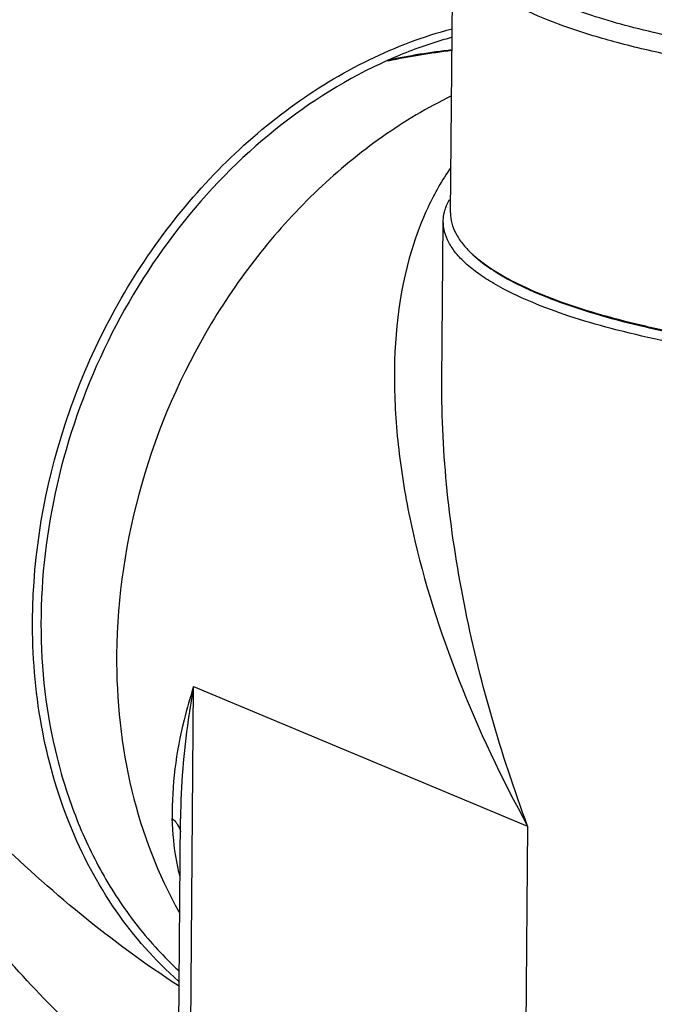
# Model space of a CAD drawing. Header units: millimetres. Extents: x 12 to 2508, y 25 to 1770.
# Tile 51 of 57: x 2327 to 2370, y 1600 to 1668. Entities that reach past the tile are written whole.
import ezdxf

# ---------------------------------------------------------------- set-up
doc = ezdxf.new("R2010")
doc.units = ezdxf.units.MM
for name, color, linetype in [('COVER_S_PBL100', 7, 'Continuous'), ('COVER_S_PBL86', 7, 'Continuous'), ('FLANGE_E_PBL107', 7, 'Continuous'), ('HOLDER_S_PBL85', 7, 'Continuous'), ('HOLDER_S_PBL99', 7, 'Continuous'), ('MODULE_S_ABL84', 7, 'Continuous'), ('MODULE_S_ABL98', 7, 'Continuous'), ('new_view_8_VBL72', 7, 'Continuous'), ('RING_S_PBL78', 7, 'Continuous')]:
    doc.layers.add(name, color=color, linetype=linetype)

# ---------------------------------------------------------------- blocks, each defined once
blk = doc.blocks.new('RING_S_PBL78', base_point=(1300.612, 1786.532))
at = {"layer": 'RING_S_PBL78', "color": 7}
for q in [(1310.386, 1817.206), (1310.386, 1817.207)]:
    blk.add_line((1310.404, 1817.215), q, dxfattribs=at)
blk.add_arc((1320.814, 1767.519), 50.716, 96.8006, 101.83488, dxfattribs=at)
for centre, major_axis, ratio, start_param, end_param in [((1320.09, 1782.644), (42.626, 1.876), 0.834841, 1.65822, 1.763164), ((1309.125, 1787.232), (-1.797, 40.821), 0.093221, -0.75206, -0.749974)]:
    blk.add_ellipse(centre, major_axis=major_axis, ratio=ratio, start_param=start_param, end_param=end_param, dxfattribs=at)
for points, knots in [([(1314.818, 1818.798), (1314.445, 1818.695), (1312.945, 1818.252), (1311.479, 1817.694), (1310.404, 1817.215)], [0, 0, 0, 0, 0.247141, 1, 1, 1, 1]), ([(1310.386, 1817.207), (1307.615, 1815.973), (1302.268, 1812.637), (1295.589, 1805.766), (1290.443, 1797.368), (1287.186, 1788.023), (1286.036, 1778.372), (1286.932, 1770.501), (1288.774, 1764.725), (1290.655, 1760.784), (1293.021, 1757.256), (1294.915, 1755.199), (1295.925, 1754.266)], [0, 0, 0, 0, 0.12198, 0.250107, 0.382103, 0.514821, 0.644963, 0.769789, 0.829811, 0.888094, 0.944744, 1, 1, 1, 1])]:
    blk.add_open_spline(points, degree=3, knots=knots, dxfattribs=at)
blk = doc.blocks.new('HOLDER_S_PBL85', base_point=(1340.421, 1775.234))
at = {"layer": 'HOLDER_S_PBL85', "color": 7}
for p, q in [((1314.115, 1795.039), (1314.21, 1806.079)), ((1314.115, 1795.038), (1314.115, 1795.042)), ((1295.828, 1738.551), (1296.053, 1764.79)), ((1296.053, 1764.791), (1296.053, 1764.79))]:
    blk.add_line(p, q, dxfattribs=at)
at = {"layer": 'HOLDER_S_PBL85', "color": 2}
for p, q in [((1296.646, 1737.804), (1296.956, 1773.92)), ((1296.956, 1773.92), (1320.039, 1764.262)), ((1320.039, 1764.262), (1319.829, 1739.777))]:
    blk.add_line(p, q, dxfattribs=at)
at = {"layer": 'HOLDER_S_PBL85', "color": 7}
blk.add_ellipse((1351.188, 1745.061), major_axis=(37.561, 6.956), ratio=0.024305, start_param=6.121587, end_param=8.837407, dxfattribs=at)
for points, knots in [([(1314.778, 1814.752), (1313.117, 1813.935), (1309.873, 1811.994), (1305.441, 1808.343), (1301.467, 1803.993), (1296.908, 1797.404), (1292.883, 1788.128), (1291.671, 1780.11), (1291.637, 1776.145)], [0, 0, 0, 0, 0.117748, 0.23932, 0.36412, 0.491275, 0.747729, 1, 1, 1, 1]), ([(1314.325, 1806.846), (1314.344, 1806.909), (1314.428, 1807.167), (1314.546, 1807.413), (1314.649, 1807.592)], [0, 0, 0, 0, 0.241991, 1, 1, 1, 1]), ([(1314.21, 1806.079), (1314.21, 1806.143), (1314.222, 1806.402), (1314.27, 1806.659), (1314.325, 1806.846)], [0, 0, 0, 0, 0.247465, 1, 1, 1, 1]), ([(1320.349, 1800.474), (1319.44, 1800.854), (1318.165, 1801.46), (1316.665, 1802.42), (1315.782, 1803.121), (1315.087, 1803.838), (1314.582, 1804.571), (1314.275, 1805.319), (1314.208, 1805.832), (1314.21, 1806.079)], [0, 0, 0, 0, 0.338454, 0.482908, 0.611253, 0.724585, 0.824843, 0.915155, 1, 1, 1, 1]), ([(1348.822, 1795.72), (1346.022, 1795.8), (1340.603, 1796.118), (1332.913, 1797.078), (1327.065, 1798.272), (1322.991, 1799.463), (1321.185, 1800.124), (1320.349, 1800.474)], [0, 0, 0, 0, 0.289807, 0.561095, 0.801237, 0.906321, 1, 1, 1, 1]), ([(1291.637, 1776.145), (1291.61, 1772.974), (1292.26, 1766.772), (1294.482, 1760.922), (1295.951, 1758.309)], [0, 0, 0, 0, 0.514016, 1, 1, 1, 1])]:
    blk.add_open_spline(points, degree=3, knots=knots, dxfattribs=at)
at = {"layer": 'HOLDER_S_PBL85', "color": 2}
for points, knots in [([(1314.728, 1809.787), (1314.127, 1808.925), (1313.078, 1807.084), (1312.333, 1805.104), (1312.027, 1804.092)], [0, 0, 0, 0, 0.498588, 1, 1, 1, 1]), ([(1312.027, 1804.092), (1311.109, 1801.058), (1310.616, 1796.148), (1311.126, 1789.623), (1312.361, 1782.782), (1315.107, 1774.158), (1318.244, 1767.541), (1320.039, 1764.262)], [0, 0, 0, 0, 0.228953, 0.349031, 0.472697, 0.730044, 1, 1, 1, 1]), ([(1320.039, 1764.262), (1318.178, 1769.277), (1315.951, 1776.958), (1314.363, 1787.343), (1314.093, 1792.495), (1314.115, 1795.038)], [0, 0, 0, 0, 0.509647, 0.757636, 1, 1, 1, 1]), ([(1296.956, 1773.92), (1296.712, 1773.152), (1295.863, 1770.18), (1295.424, 1767.067), (1295.483, 1764.779)], [0, 0, 0, 0, 0.260213, 1, 1, 1, 1]), ([(1296.956, 1773.92), (1296.819, 1773.154), (1296.334, 1770.134), (1296.072, 1767.073), (1296.053, 1764.791)], [0, 0, 0, 0, 0.254024, 1, 1, 1, 1]), ([(1296.002, 1760.831), (1295.922, 1761.155), (1295.64, 1762.455), (1295.509, 1763.785), (1295.483, 1764.779)], [0, 0, 0, 0, 0.251427, 1, 1, 1, 1]), ([(1295.483, 1764.779), (1295.507, 1764.758), (1295.6, 1764.674), (1295.685, 1764.582), (1295.743, 1764.509)], [0, 0, 0, 0, 0.256317, 1, 1, 1, 1]), ([(1295.743, 1764.509), (1295.781, 1764.46), (1295.919, 1764.267), (1296.014, 1764.041), (1296.048, 1763.87)], [0, 0, 0, 0, 0.261487, 1, 1, 1, 1])]:
    blk.add_open_spline(points, degree=3, knots=knots, dxfattribs=at)
blk = doc.blocks.new('COVER_S_PBL86', base_point=(1342.299, 1732.848))
at = {"layer": 'COVER_S_PBL86', "color": 7}
blk.add_ellipse((1351.186, 1744.757), major_axis=(37.561, 6.964), ratio=0.02463, start_param=-0.004785, end_param=2.554154, dxfattribs=at)
blk = doc.blocks.new('MODULE_S_ABL84', base_point=(1342.299, 1732.848))
at = {"layer": 'COVER_S_PBL86'}
blk.add_blockref('COVER_S_PBL86', (1342.299, 1732.848), dxfattribs=at)
at = {"layer": 'HOLDER_S_PBL85'}
blk.add_blockref('HOLDER_S_PBL85', (1340.421, 1775.234), dxfattribs=at)
blk = doc.blocks.new('HOLDER_S_PBL99', base_point=(1279.588, 1781.303))
at = {"layer": 'HOLDER_S_PBL99', "color": 7}
blk.add_ellipse((1282.629, 1798.317), major_axis=(26.28, 28.54), ratio=0.659351, start_param=0.234751, end_param=2.275384, dxfattribs=at)
for points, knots in [([(1285.825, 1778.576), (1285.864, 1783.127), (1287.445, 1792.317), (1292.652, 1802.683), (1298.471, 1809.69), (1303.46, 1814.046), (1308.923, 1817.378), (1312.846, 1818.867), (1314.818, 1819.393)], [0, 0, 0, 0, 0.255767, 0.514815, 0.642097, 0.765881, 0.885294, 1, 1, 1, 1]), ([(1295.913, 1753.536), (1294.286, 1754.971), (1291.329, 1758.337), (1288.126, 1764.39), (1286.192, 1771.262), (1285.804, 1776.11), (1285.825, 1778.576)], [0, 0, 0, 0, 0.234223, 0.478287, 0.73371, 1, 1, 1, 1])]:
    blk.add_open_spline(points, degree=3, knots=knots, dxfattribs=at)
at = {"layer": 'HOLDER_S_PBL99', "color": 2}
for points, knots in [([(1295.868, 1744.394), (1294.027, 1745.671), (1290.499, 1748.473), (1284.065, 1754.76), (1277.095, 1763.572), (1270.293, 1775.033), (1266.727, 1783.111), (1265.209, 1787.201)], [0, 0, 0, 0, 0.125929, 0.252546, 0.505083, 0.754752, 1, 1, 1, 1]), ([(1295.912, 1753.214), (1293.581, 1754.73), (1289.129, 1758.012), (1285.02, 1761.708), (1283.064, 1763.624)], [0, 0, 0, 0, 0.503877, 1, 1, 1, 1])]:
    blk.add_open_spline(points, degree=3, knots=knots, dxfattribs=at)
blk = doc.blocks.new('COVER_S_PBL100', base_point=(1272.842, 1795.665))
at = {"layer": 'COVER_S_PBL100', "color": 7}
blk.add_ellipse((1282.456, 1798.39), major_axis=(26.289, 28.535), ratio=0.659161, start_param=6.515572, end_param=8.558677, dxfattribs=at)
blk = doc.blocks.new('MODULE_S_ABL98', base_point=(1272.842, 1795.665))
at = {"layer": 'COVER_S_PBL100'}
blk.add_blockref('COVER_S_PBL100', (1272.842, 1795.665), dxfattribs=at)
at = {"layer": 'HOLDER_S_PBL99'}
blk.add_blockref('HOLDER_S_PBL99', (1279.588, 1781.303), dxfattribs=at)
blk = doc.blocks.new('FLANGE_E_PBL107', base_point=(1351.795, 1816.877))
at = {"layer": 'FLANGE_E_PBL107', "color": 7}
blk.add_line((1314.715, 1806.653), (1314.878, 1825.722), dxfattribs=at)
blk.add_arc((1321.475, 1809.504), 7.751, 226.75283, 227.65121, dxfattribs=at)
at = {"layer": 'FLANGE_E_PBL107', "color": 2}
for points, knots in [([(1372.164, 1816.917), (1370.724, 1816.674), (1367.744, 1816.251), (1361.503, 1815.64), (1353.394, 1815.329), (1345.238, 1815.59), (1338.85, 1816.157), (1334.347, 1816.742), (1330.16, 1817.48), (1326.363, 1818.356), (1323.022, 1819.355), (1320.195, 1820.458), (1318.211, 1821.494), (1316.944, 1822.379), (1316.199, 1823.023), (1315.613, 1823.68), (1315.189, 1824.351), (1314.932, 1825.032), (1314.876, 1825.497), (1314.878, 1825.722)], [0, 0, 0, 0, 0.072464, 0.149341, 0.311199, 0.474867, 0.553966, 0.62947, 0.700156, 0.764917, 0.822805, 0.873091, 0.91535, 0.933481, 0.949692, 0.964133, 0.977055, 0.988837, 1, 1, 1, 1]), ([(1371.498, 1818.088), (1369.499, 1817.755), (1365.327, 1817.213), (1358.881, 1816.752), (1352.186, 1816.621), (1345.482, 1816.828), (1339.003, 1817.363), (1332.981, 1818.208), (1328.362, 1819.173), (1325.068, 1820.097), (1323.57, 1820.602), (1322.864, 1820.866)], [0, 0, 0, 0, 0.123778, 0.256699, 0.394436, 0.532436, 0.666135, 0.791162, 0.903549, 0.953943, 1, 1, 1, 1])]:
    blk.add_open_spline(points, degree=3, knots=knots, dxfattribs=at)
at = {"layer": 'FLANGE_E_PBL107', "color": 7}
for points, knots in [([(1314.715, 1806.653), (1314.713, 1806.416), (1314.775, 1805.925), (1315.061, 1805.208), (1315.531, 1804.504), (1315.937, 1804.073), (1316.164, 1803.858)], [0, 0, 0, 0, 0.219602, 0.452611, 0.710116, 1, 1, 1, 1]), ([(1316.254, 1803.776), (1316.704, 1803.365), (1317.796, 1802.573), (1319.733, 1801.54), (1322.093, 1800.568), (1324.847, 1799.672), (1327.96, 1798.862), (1332.688, 1797.882), (1339.173, 1796.976), (1347.387, 1796.394), (1355.832, 1796.321), (1364.056, 1796.759), (1369.393, 1797.411), (1371.938, 1797.838)], [0, 0, 0, 0, 0.032104, 0.070521, 0.115306, 0.166212, 0.222795, 0.284469, 0.42019, 0.566931, 0.71744, 0.864213, 1, 1, 1, 1]), ([(1316.26, 1803.768), (1316.7, 1803.355), (1317.772, 1802.557), (1319.687, 1801.518), (1322.03, 1800.539), (1324.771, 1799.636), (1327.877, 1798.819), (1332.604, 1797.83), (1339.097, 1796.916), (1347.329, 1796.326), (1355.796, 1796.25), (1364.043, 1796.69), (1369.394, 1797.345), (1371.945, 1797.775)], [0, 0, 0, 0, 0.031749, 0.069843, 0.114363, 0.165074, 0.221535, 0.283157, 0.41896, 0.56597, 0.716842, 0.863969, 1, 1, 1, 1])]:
    blk.add_open_spline(points, degree=3, knots=knots, dxfattribs=at)
blk = doc.blocks.new('NEW_VIEW_8_VBL72', base_point=(1264.721, 1451.007))
at = {"layer": 'FLANGE_E_PBL107'}
blk.add_blockref('FLANGE_E_PBL107', (1351.795, 1816.877), dxfattribs=at)
at = {"layer": 'MODULE_S_ABL84'}
blk.add_blockref('MODULE_S_ABL84', (1342.299, 1732.848), dxfattribs=at)
at = {"layer": 'MODULE_S_ABL98'}
blk.add_blockref('MODULE_S_ABL98', (1272.842, 1795.665), dxfattribs=at)
at = {"layer": 'RING_S_PBL78'}
blk.add_blockref('RING_S_PBL78', (1300.612, 1786.532), dxfattribs=at)

msp = doc.modelspace()

# ---------------------------------------------------------------- block references
at = {"layer": 'new_view_8_VBL72'}
msp.add_blockref('NEW_VIEW_8_VBL72', (2306.292, 1299.294), dxfattribs=at)

doc.saveas('drawing.dxf')
